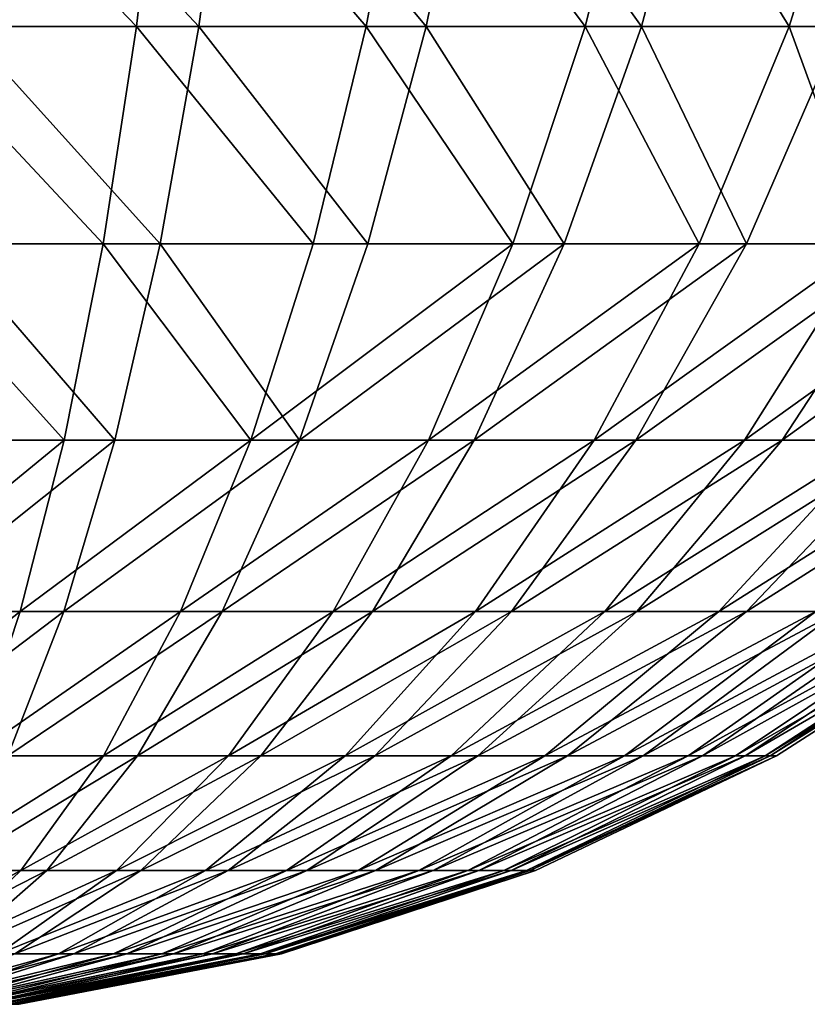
# Model space of a CAD drawing. Header units: millimetres. Extents: x -45 to 45, y -155 to 0.
# Tile 249 of 256: x 25.55 to 27.04, y -42.97 to -41.1. Entities that reach past the tile are written whole.
import ezdxf

# ---------------------------------------------------------------- set-up
doc = ezdxf.new("R2010")
doc.units = ezdxf.units.MM
doc.header["$LTSCALE"] = 25.4
doc.layers.get('0').update_dxf_attribs({"true_color": 0xff5454})

# ---------------------------------------------------------------- blocks, each defined once
blk = doc.blocks.new('MEKONG-4418.STL#1')
at = {"color": 250, "true_color": 0x262626}
mesh = blk.add_polyface(dxfattribs=at)
corners = [(25.7683, -41.1177, 3.3138), (25.3398, -40.6723, 3.6205), (25.3201, -41.1177, 3.3812), (25.8197, -40.6723, 3.5483)]
mesh.append_faces([[corners[k] for k in face] for face in [(0, 1, 2), (1, 0, 3)]], dxfattribs={"vtx0": -1, "color": 250})
mesh = blk.add_polyface(dxfattribs=at)
corners = [(25.4693, -40.6723, -3.6074), (25.8865, -41.1177, -3.2856), (25.441, -41.1177, -3.369), (25.9463, -40.6723, -3.5182)]
mesh.append_faces([[corners[k] for k in face] for face in [(0, 1, 2), (1, 0, 3)]], dxfattribs={"vtx0": -1, "color": 250})
mesh = blk.add_polyface(dxfattribs=at)
corners = [(26.2035, -41.1177, 3.1873), (25.8197, -40.6723, 3.5483), (25.7683, -41.1177, 3.3138), (26.2857, -40.6723, 3.4129)]
mesh.append_faces([[corners[k] for k in face] for face in [(0, 1, 2), (1, 0, 3)]], dxfattribs={"vtx0": -1, "color": 250})
mesh = blk.add_polyface(dxfattribs=at)
corners = [(25.9463, -40.6723, -3.5182), (26.3169, -41.1177, -3.1436), (25.8865, -41.1177, -3.2856), (26.4072, -40.6723, -3.3661)]
mesh.append_faces([[corners[k] for k in face] for face in [(0, 1, 2), (1, 0, 3)]], dxfattribs={"vtx0": -1, "color": 250})
mesh = blk.add_polyface(dxfattribs=at)
corners = [(26.6179, -41.1177, 3.0039), (26.2857, -40.6723, 3.4129), (26.2035, -41.1177, 3.1873), (26.7295, -40.6723, 3.2165)]
mesh.append_faces([[corners[k] for k in face] for face in [(0, 1, 2), (1, 0, 3)]], dxfattribs={"vtx0": -1, "color": 250})
mesh = blk.add_polyface(dxfattribs=at)
corners = [(26.4072, -40.6723, -3.3661), (26.7245, -41.1177, -2.9455), (26.3169, -41.1177, -3.1436), (26.8436, -40.6723, -3.154)]
mesh.append_faces([[corners[k] for k in face] for face in [(0, 1, 2), (1, 0, 3)]], dxfattribs={"vtx0": -1, "color": 250})
mesh = blk.add_polyface(dxfattribs=at)
corners = [(27.0042, -41.1177, 2.7669), (26.7295, -40.6723, 3.2165), (26.6179, -41.1177, 3.0039), (27.1432, -40.6723, 2.9628)]
mesh.append_faces([[corners[k] for k in face] for face in [(0, 1, 2), (1, 0, 3)]], dxfattribs={"vtx0": -1, "color": 250})
mesh = blk.add_polyface(dxfattribs=at)
corners = [(26.8436, -40.6723, -3.154), (27.1021, -41.1177, -2.6949), (26.7245, -41.1177, -2.9455), (27.2479, -40.6723, -2.8856)]
mesh.append_faces([[corners[k] for k in face] for face in [(0, 1, 2), (1, 0, 3)]], dxfattribs={"vtx0": -1, "color": 250})
mesh = blk.add_polyface(dxfattribs=at)
corners = [(27.3555, -41.1177, 2.4806), (27.1432, -40.6723, 2.9628), (27.0042, -41.1177, 2.7669), (27.5193, -40.6723, 2.6561)]
mesh.append_faces([[corners[k] for k in face] for face in [(0, 1, 2), (1, 0, 3)]], dxfattribs={"vtx0": -1, "color": 250})
mesh = blk.add_polyface(dxfattribs=at)
corners = [(25.7052, -41.5292, 3.0262), (25.3201, -41.1177, 3.3812), (25.2959, -41.5292, 3.0877), (25.7683, -41.1177, 3.3138)]
mesh.append_faces([[corners[k] for k in face] for face in [(0, 1, 2), (1, 0, 3)]], dxfattribs={"vtx0": -1, "color": 250})
mesh = blk.add_polyface(dxfattribs=at)
corners = [(25.441, -41.1177, -3.369), (25.8131, -41.5292, -3.0005), (25.4063, -41.5292, -3.0766), (25.8865, -41.1177, -3.2856)]
mesh.append_faces([[corners[k] for k in face] for face in [(0, 1, 2), (1, 0, 3)]], dxfattribs={"vtx0": -1, "color": 250})
mesh = blk.add_polyface(dxfattribs=at)
corners = [(26.1026, -41.5292, 2.9107), (25.7683, -41.1177, 3.3138), (25.7052, -41.5292, 3.0262), (26.2035, -41.1177, 3.1873)]
mesh.append_faces([[corners[k] for k in face] for face in [(0, 1, 2), (1, 0, 3)]], dxfattribs={"vtx0": -1, "color": 250})
mesh = blk.add_polyface(dxfattribs=at)
corners = [(25.8865, -41.1177, -3.2856), (26.2061, -41.5292, -2.8708), (25.8131, -41.5292, -3.0005), (26.3169, -41.1177, -3.1436)]
mesh.append_faces([[corners[k] for k in face] for face in [(0, 1, 2), (1, 0, 3)]], dxfattribs={"vtx0": -1, "color": 250})
mesh = blk.add_polyface(dxfattribs=at)
corners = [(26.4811, -41.5292, 2.7432), (26.2035, -41.1177, 3.1873), (26.1026, -41.5292, 2.9107), (26.6179, -41.1177, 3.0039)]
mesh.append_faces([[corners[k] for k in face] for face in [(0, 1, 2), (1, 0, 3)]], dxfattribs={"vtx0": -1, "color": 250})
mesh = blk.add_polyface(dxfattribs=at)
corners = [(26.3169, -41.1177, -3.1436), (26.5784, -41.5292, -2.6899), (26.2061, -41.5292, -2.8708), (26.7245, -41.1177, -2.9455)]
mesh.append_faces([[corners[k] for k in face] for face in [(0, 1, 2), (1, 0, 3)]], dxfattribs={"vtx0": -1, "color": 250})
mesh = blk.add_polyface(dxfattribs=at)
corners = [(26.8338, -41.5292, 2.5268), (26.6179, -41.1177, 3.0039), (26.4811, -41.5292, 2.7432), (27.0042, -41.1177, 2.7669)]
mesh.append_faces([[corners[k] for k in face] for face in [(0, 1, 2), (1, 0, 3)]], dxfattribs={"vtx0": -1, "color": 250})
mesh = blk.add_polyface(dxfattribs=at)
corners = [(26.7245, -41.1177, -2.9455), (26.9232, -41.5292, -2.461), (26.5784, -41.5292, -2.6899), (27.1021, -41.1177, -2.6949)]
mesh.append_faces([[corners[k] for k in face] for face in [(0, 1, 2), (1, 0, 3)]], dxfattribs={"vtx0": -1, "color": 250})
mesh = blk.add_polyface(dxfattribs=at)
corners = [(27.1546, -41.5292, 2.2653), (27.0042, -41.1177, 2.7669), (26.8338, -41.5292, 2.5268), (27.3555, -41.1177, 2.4806)]
mesh.append_faces([[corners[k] for k in face] for face in [(0, 1, 2), (1, 0, 3)]], dxfattribs={"vtx0": -1, "color": 250})
mesh = blk.add_polyface(dxfattribs=at)
corners = [(27.1021, -41.1177, -2.6949), (27.2344, -41.5292, -2.1881), (26.9232, -41.5292, -2.461), (27.4429, -41.1177, -2.3961)]
mesh.append_faces([[corners[k] for k in face] for face in [(0, 1, 2), (1, 0, 3)]], dxfattribs={"vtx0": -1, "color": 250})
mesh = blk.add_polyface(dxfattribs=at)
corners = [(25.6314, -41.9003, 2.6901), (25.2959, -41.5292, 3.0877), (25.2676, -41.9003, 2.7448), (25.7052, -41.5292, 3.0262)]
mesh.append_faces([[corners[k] for k in face] for face in [(0, 1, 2), (1, 0, 3)]], dxfattribs={"vtx0": -1, "color": 250})
mesh = blk.add_polyface(dxfattribs=at)
corners = [(25.4063, -41.5292, -3.0766), (25.7274, -41.9003, -2.6673), (25.3657, -41.9003, -2.735), (25.8131, -41.5292, -3.0005)]
mesh.append_faces([[corners[k] for k in face] for face in [(0, 1, 2), (1, 0, 3)]], dxfattribs={"vtx0": -1, "color": 250})
mesh = blk.add_polyface(dxfattribs=at)
corners = [(25.9847, -41.9003, 2.5874), (25.7052, -41.5292, 3.0262), (25.6314, -41.9003, 2.6901), (26.1026, -41.5292, 2.9107)]
mesh.append_faces([[corners[k] for k in face] for face in [(0, 1, 2), (1, 0, 3)]], dxfattribs={"vtx0": -1, "color": 250})
mesh = blk.add_polyface(dxfattribs=at)
corners = [(25.8131, -41.5292, -3.0005), (26.0767, -41.9003, -2.552), (25.7274, -41.9003, -2.6673), (26.2061, -41.5292, -2.8708)]
mesh.append_faces([[corners[k] for k in face] for face in [(0, 1, 2), (1, 0, 3)]], dxfattribs={"vtx0": -1, "color": 250})
mesh = blk.add_polyface(dxfattribs=at)
corners = [(26.4811, -41.5292, 2.7432), (25.9847, -41.9003, 2.5874), (26.3211, -41.9003, 2.4386), (26.1026, -41.5292, 2.9107)]
mesh.append_faces([[corners[k] for k in face] for face in [(0, 1, 2), (1, 0, 3)]], dxfattribs={"vtx0": -1, "color": 250})
mesh = blk.add_polyface(dxfattribs=at)
corners = [(26.5784, -41.5292, -2.6899), (26.0767, -41.9003, -2.552), (26.2061, -41.5292, -2.8708), (26.4076, -41.9003, -2.3912)]
mesh.append_faces([[corners[k] for k in face] for face in [(0, 1, 2), (1, 0, 3)]], dxfattribs={"vtx0": -1, "color": 250})
mesh = blk.add_polyface(dxfattribs=at)
corners = [(26.8338, -41.5292, 2.5268), (26.3211, -41.9003, 2.4386), (26.6348, -41.9003, 2.2462), (26.4811, -41.5292, 2.7432)]
mesh.append_faces([[corners[k] for k in face] for face in [(0, 1, 2), (1, 0, 3)]], dxfattribs={"vtx0": -1, "color": 250})
mesh = blk.add_polyface(dxfattribs=at)
corners = [(26.9232, -41.5292, -2.461), (26.4076, -41.9003, -2.3912), (26.5784, -41.5292, -2.6899), (26.7142, -41.9003, -2.1877)]
mesh.append_faces([[corners[k] for k in face] for face in [(0, 1, 2), (1, 0, 3)]], dxfattribs={"vtx0": -1, "color": 250})
mesh = blk.add_polyface(dxfattribs=at)
corners = [(27.1546, -41.5292, 2.2653), (26.6348, -41.9003, 2.2462), (26.9199, -41.9003, 2.0137), (26.8338, -41.5292, 2.5268)]
mesh.append_faces([[corners[k] for k in face] for face in [(0, 1, 2), (1, 0, 3)]], dxfattribs={"vtx0": -1, "color": 250})
mesh = blk.add_polyface(dxfattribs=at)
corners = [(27.2344, -41.5292, -2.1881), (26.7142, -41.9003, -2.1877), (26.9232, -41.5292, -2.461), (26.9908, -41.9003, -1.9452)]
mesh.append_faces([[corners[k] for k in face] for face in [(0, 1, 2), (1, 0, 3)]], dxfattribs={"vtx0": -1, "color": 250})
mesh = blk.add_polyface(dxfattribs=at)
corners = [(27.4377, -41.5292, 1.9634), (26.9199, -41.9003, 2.0137), (27.1716, -41.9003, 1.7453), (27.1546, -41.5292, 2.2653)]
mesh.append_faces([[corners[k] for k in face] for face in [(0, 1, 2), (1, 0, 3)]], dxfattribs={"vtx0": -1, "color": 250})
mesh = blk.add_polyface(dxfattribs=at)
corners = [(27.5065, -41.5292, -1.8763), (26.9908, -41.9003, -1.9452), (27.2344, -41.5292, -2.1881), (27.2327, -41.9003, -1.6679)]
mesh.append_faces([[corners[k] for k in face] for face in [(0, 1, 2), (1, 0, 3)]], dxfattribs={"vtx0": -1, "color": 250})
mesh = blk.add_polyface(dxfattribs=at)
corners = [(25.6314, -41.9003, 2.6901), (25.2356, -42.2249, 2.358), (25.5482, -42.2249, 2.311), (25.2676, -41.9003, 2.7448)]
mesh.append_faces([[corners[k] for k in face] for face in [(0, 1, 2), (1, 0, 3)]], dxfattribs={"vtx0": -1, "color": 250})
mesh = blk.add_polyface(dxfattribs=at)
corners = [(25.7274, -41.9003, -2.6673), (25.32, -42.2249, -2.3495), (25.3657, -41.9003, -2.735), (25.6306, -42.2249, -2.2913)]
mesh.append_faces([[corners[k] for k in face] for face in [(0, 1, 2), (1, 0, 3)]], dxfattribs={"vtx0": -1, "color": 250})
mesh = blk.add_polyface(dxfattribs=at)
corners = [(25.9847, -41.9003, 2.5874), (25.5482, -42.2249, 2.311), (25.8517, -42.2249, 2.2228), (25.6314, -41.9003, 2.6901)]
mesh.append_faces([[corners[k] for k in face] for face in [(0, 1, 2), (1, 0, 3)]], dxfattribs={"vtx0": -1, "color": 250})
mesh = blk.add_polyface(dxfattribs=at)
corners = [(26.0767, -41.9003, -2.552), (25.6306, -42.2249, -2.2913), (25.7274, -41.9003, -2.6673), (25.9308, -42.2249, -2.1923)]
mesh.append_faces([[corners[k] for k in face] for face in [(0, 1, 2), (1, 0, 3)]], dxfattribs={"vtx0": -1, "color": 250})
mesh = blk.add_polyface(dxfattribs=at)
corners = [(26.3211, -41.9003, 2.4386), (25.8517, -42.2249, 2.2228), (26.1407, -42.2249, 2.0949), (25.9847, -41.9003, 2.5874)]
mesh.append_faces([[corners[k] for k in face] for face in [(0, 1, 2), (1, 0, 3)]], dxfattribs={"vtx0": -1, "color": 250})
mesh = blk.add_polyface(dxfattribs=at)
corners = [(26.4076, -41.9003, -2.3912), (25.9308, -42.2249, -2.1923), (26.0767, -41.9003, -2.552), (26.215, -42.2249, -2.0542)]
mesh.append_faces([[corners[k] for k in face] for face in [(0, 1, 2), (1, 0, 3)]], dxfattribs={"vtx0": -1, "color": 250})
mesh = blk.add_polyface(dxfattribs=at)
corners = [(26.6348, -41.9003, 2.2462), (26.1407, -42.2249, 2.0949), (26.4101, -42.2249, 1.9296), (26.3211, -41.9003, 2.4386)]
mesh.append_faces([[corners[k] for k in face] for face in [(0, 1, 2), (1, 0, 3)]], dxfattribs={"vtx0": -1, "color": 250})
mesh = blk.add_polyface(dxfattribs=at)
corners = [(26.7142, -41.9003, -2.1877), (26.215, -42.2249, -2.0542), (26.4076, -41.9003, -2.3912), (26.4784, -42.2249, -1.8793)]
mesh.append_faces([[corners[k] for k in face] for face in [(0, 1, 2), (1, 0, 3)]], dxfattribs={"vtx0": -1, "color": 250})
mesh = blk.add_polyface(dxfattribs=at)
corners = [(26.9199, -41.9003, 2.0137), (26.4101, -42.2249, 1.9296), (26.6551, -42.2249, 1.7299), (26.6348, -41.9003, 2.2462)]
mesh.append_faces([[corners[k] for k in face] for face in [(0, 1, 2), (1, 0, 3)]], dxfattribs={"vtx0": -1, "color": 250})
mesh = blk.add_polyface(dxfattribs=at)
corners = [(26.9908, -41.9003, -1.9452), (26.4784, -42.2249, -1.8793), (26.7142, -41.9003, -2.1877), (26.716, -42.2249, -1.671)]
mesh.append_faces([[corners[k] for k in face] for face in [(0, 1, 2), (1, 0, 3)]], dxfattribs={"vtx0": -1, "color": 250})
mesh = blk.add_polyface(dxfattribs=at)
corners = [(27.1716, -41.9003, 1.7453), (26.6551, -42.2249, 1.7299), (26.8713, -42.2249, 1.4993), (26.9199, -41.9003, 2.0137)]
mesh.append_faces([[corners[k] for k in face] for face in [(0, 1, 2), (1, 0, 3)]], dxfattribs={"vtx0": -1, "color": 250})
mesh = blk.add_polyface(dxfattribs=at)
corners = [(27.2327, -41.9003, -1.6679), (26.716, -42.2249, -1.671), (26.9908, -41.9003, -1.9452), (26.9238, -42.2249, -1.4328)]
mesh.append_faces([[corners[k] for k in face] for face in [(0, 1, 2), (1, 0, 3)]], dxfattribs={"vtx0": -1, "color": 250})
mesh = blk.add_polyface(dxfattribs=at)
corners = [(27.3852, -41.9003, 1.4458), (26.8713, -42.2249, 1.4993), (27.0548, -42.2249, 1.242), (27.1716, -41.9003, 1.7453)]
mesh.append_faces([[corners[k] for k in face] for face in [(0, 1, 2), (1, 0, 3)]], dxfattribs={"vtx0": -1, "color": 250})
mesh = blk.add_polyface(dxfattribs=at)
corners = [(27.4354, -41.9003, -1.3609), (26.9238, -42.2249, -1.4328), (27.2327, -41.9003, -1.6679), (27.098, -42.2249, -1.1691)]
mesh.append_faces([[corners[k] for k in face] for face in [(0, 1, 2), (1, 0, 3)]], dxfattribs={"vtx0": -1, "color": 250})
mesh = blk.add_polyface(dxfattribs=at)
corners = [(25.5482, -42.2249, 2.311), (25.2006, -42.4979, 1.9334), (25.4569, -42.4979, 1.8948), (25.2356, -42.2249, 2.358)]
mesh.append_faces([[corners[k] for k in face] for face in [(0, 1, 2), (1, 0, 3)]], dxfattribs={"vtx0": -1, "color": 250})
mesh = blk.add_polyface(dxfattribs=at)
corners = [(25.6306, -42.2249, -2.2913), (25.2697, -42.4979, -1.9264), (25.32, -42.2249, -2.3495), (25.5244, -42.4979, -1.8787)]
mesh.append_faces([[corners[k] for k in face] for face in [(0, 1, 2), (1, 0, 3)]], dxfattribs={"vtx0": -1, "color": 250})
mesh = blk.add_polyface(dxfattribs=at)
corners = [(25.8517, -42.2249, 2.2228), (25.4569, -42.4979, 1.8948), (25.7057, -42.4979, 1.8225), (25.5482, -42.2249, 2.311)]
mesh.append_faces([[corners[k] for k in face] for face in [(0, 1, 2), (1, 0, 3)]], dxfattribs={"vtx0": -1, "color": 250})
mesh = blk.add_polyface(dxfattribs=at)
corners = [(25.9308, -42.2249, -2.1923), (25.5244, -42.4979, -1.8787), (25.6306, -42.2249, -2.2913), (25.7705, -42.4979, -1.7975)]
mesh.append_faces([[corners[k] for k in face] for face in [(0, 1, 2), (1, 0, 3)]], dxfattribs={"vtx0": -1, "color": 250})
mesh = blk.add_polyface(dxfattribs=at)
corners = [(26.1407, -42.2249, 2.0949), (25.7057, -42.4979, 1.8225), (25.9427, -42.4979, 1.7176), (25.8517, -42.2249, 2.2228)]
mesh.append_faces([[corners[k] for k in face] for face in [(0, 1, 2), (1, 0, 3)]], dxfattribs={"vtx0": -1, "color": 250})
mesh = blk.add_polyface(dxfattribs=at)
corners = [(26.215, -42.2249, -2.0542), (25.7705, -42.4979, -1.7975), (25.9308, -42.2249, -2.1923), (26.0036, -42.4979, -1.6843)]
mesh.append_faces([[corners[k] for k in face] for face in [(0, 1, 2), (1, 0, 3)]], dxfattribs={"vtx0": -1, "color": 250})
mesh = blk.add_polyface(dxfattribs=at)
corners = [(26.4101, -42.2249, 1.9296), (25.9427, -42.4979, 1.7176), (26.1636, -42.4979, 1.5821), (26.1407, -42.2249, 2.0949)]
mesh.append_faces([[corners[k] for k in face] for face in [(0, 1, 2), (1, 0, 3)]], dxfattribs={"vtx0": -1, "color": 250})
mesh = blk.add_polyface(dxfattribs=at)
corners = [(26.4784, -42.2249, -1.8793), (26.0036, -42.4979, -1.6843), (26.215, -42.2249, -2.0542), (26.2195, -42.4979, -1.5409)]
mesh.append_faces([[corners[k] for k in face] for face in [(0, 1, 2), (1, 0, 3)]], dxfattribs={"vtx0": -1, "color": 250})
mesh = blk.add_polyface(dxfattribs=at)
corners = [(26.6551, -42.2249, 1.7299), (26.1636, -42.4979, 1.5821), (26.3644, -42.4979, 1.4184), (26.4101, -42.2249, 1.9296)]
mesh.append_faces([[corners[k] for k in face] for face in [(0, 1, 2), (1, 0, 3)]], dxfattribs={"vtx0": -1, "color": 250})
mesh = blk.add_polyface(dxfattribs=at)
corners = [(26.716, -42.2249, -1.671), (26.2195, -42.4979, -1.5409), (26.4784, -42.2249, -1.8793), (26.4144, -42.4979, -1.3701)]
mesh.append_faces([[corners[k] for k in face] for face in [(0, 1, 2), (1, 0, 3)]], dxfattribs={"vtx0": -1, "color": 250})
mesh = blk.add_polyface(dxfattribs=at)
corners = [(26.8713, -42.2249, 1.4993), (26.3644, -42.4979, 1.4184), (26.5417, -42.4979, 1.2293), (26.6551, -42.2249, 1.7299)]
mesh.append_faces([[corners[k] for k in face] for face in [(0, 1, 2), (1, 0, 3)]], dxfattribs={"vtx0": -1, "color": 250})
mesh = blk.add_polyface(dxfattribs=at)
corners = [(26.9238, -42.2249, -1.4328), (26.4144, -42.4979, -1.3701), (26.716, -42.2249, -1.671), (26.5847, -42.4979, -1.1748)]
mesh.append_faces([[corners[k] for k in face] for face in [(0, 1, 2), (1, 0, 3)]], dxfattribs={"vtx0": -1, "color": 250})
mesh = blk.add_polyface(dxfattribs=at)
corners = [(27.0548, -42.2249, 1.242), (26.5417, -42.4979, 1.2293), (26.6922, -42.4979, 1.0184), (26.8713, -42.2249, 1.4993)]
mesh.append_faces([[corners[k] for k in face] for face in [(0, 1, 2), (1, 0, 3)]], dxfattribs={"vtx0": -1, "color": 250})
mesh = blk.add_polyface(dxfattribs=at)
corners = [(27.098, -42.2249, -1.1691), (26.5847, -42.4979, -1.1748), (26.9238, -42.2249, -1.4328), (26.7276, -42.4979, -0.9586)]
mesh.append_faces([[corners[k] for k in face] for face in [(0, 1, 2), (1, 0, 3)]], dxfattribs={"vtx0": -1, "color": 250})
mesh = blk.add_polyface(dxfattribs=at)
corners = [(27.2024, -42.2249, 0.9625), (26.6922, -42.4979, 1.0184), (26.8132, -42.4979, 0.7892), (27.0548, -42.2249, 1.242)]
mesh.append_faces([[corners[k] for k in face] for face in [(0, 1, 2), (1, 0, 3)]], dxfattribs={"vtx0": -1, "color": 250})
mesh = blk.add_polyface(dxfattribs=at)
corners = [(27.2354, -42.2249, -0.8845), (26.7276, -42.4979, -0.9586), (27.098, -42.2249, -1.1691), (26.8403, -42.4979, -0.7252)]
mesh.append_faces([[corners[k] for k in face] for face in [(0, 1, 2), (1, 0, 3)]], dxfattribs={"vtx0": -1, "color": 250})
mesh = blk.add_polyface(dxfattribs=at)
corners = [(27.3114, -42.2249, 0.6658), (26.8132, -42.4979, 0.7892), (26.9025, -42.4979, 0.5459), (27.2024, -42.2249, 0.9625)]
mesh.append_faces([[corners[k] for k in face] for face in [(0, 1, 2), (1, 0, 3)]], dxfattribs={"vtx0": -1, "color": 250})
mesh = blk.add_polyface(dxfattribs=at)
corners = [(27.3338, -42.2249, -0.5841), (26.8403, -42.4979, -0.7252), (27.2354, -42.2249, -0.8845), (26.9209, -42.4979, -0.4789)]
mesh.append_faces([[corners[k] for k in face] for face in [(0, 1, 2), (1, 0, 3)]], dxfattribs={"vtx0": -1, "color": 250})
mesh = blk.add_polyface(dxfattribs=at)
corners = [(27.3799, -42.2249, 0.3573), (26.9025, -42.4979, 0.5459), (26.9587, -42.4979, 0.293), (27.3114, -42.2249, 0.6658)]
mesh.append_faces([[corners[k] for k in face] for face in [(0, 1, 2), (1, 0, 3)]], dxfattribs={"vtx0": -1, "color": 250})
mesh = blk.add_polyface(dxfattribs=at)
corners = [(27.3912, -42.2249, -0.2733), (26.9209, -42.4979, -0.4789), (27.3338, -42.2249, -0.5841), (26.968, -42.4979, -0.2241)]
mesh.append_faces([[corners[k] for k in face] for face in [(0, 1, 2), (1, 0, 3)]], dxfattribs={"vtx0": -1, "color": 250})
mesh = blk.add_polyface(dxfattribs=at)
corners = [(27.4066, -42.2249, 0.0424), (26.9587, -42.4979, 0.293), (26.9806, -42.4979, 0.0347), (27.3799, -42.2249, 0.3573)]
mesh.append_faces([[corners[k] for k in face] for face in [(0, 1, 2), (1, 0, 3)]], dxfattribs={"vtx0": -1, "color": 250})
mesh = blk.add_polyface(dxfattribs=at)
corners = [(27.4066, -42.2249, 0.0424), (26.968, -42.4979, -0.2241), (27.3912, -42.2249, -0.2733), (26.9806, -42.4979, 0.0347)]
mesh.append_faces([[corners[k] for k in face] for face in [(0, 1, 2), (1, 0, 3)]], dxfattribs={"vtx0": -1, "color": 250})
mesh = blk.add_polyface(dxfattribs=at)
corners = [(25.7057, -42.4979, 1.8225), (25.3589, -42.7149, 1.4483), (25.5491, -42.7149, 1.393), (25.4569, -42.4979, 1.8948)]
mesh.append_faces([[corners[k] for k in face] for face in [(0, 1, 2), (1, 0, 3)]], dxfattribs={"vtx0": -1, "color": 250})
mesh = blk.add_polyface(dxfattribs=at)
corners = [(25.7705, -42.4979, -1.7975), (25.4105, -42.7149, -1.436), (25.5244, -42.4979, -1.8787), (25.5986, -42.7149, -1.374)]
mesh.append_faces([[corners[k] for k in face] for face in [(0, 1, 2), (1, 0, 3)]], dxfattribs={"vtx0": -1, "color": 250})
mesh = blk.add_polyface(dxfattribs=at)
corners = [(25.9427, -42.4979, 1.7176), (25.5491, -42.7149, 1.393), (25.7302, -42.7149, 1.3129), (25.7057, -42.4979, 1.8225)]
mesh.append_faces([[corners[k] for k in face] for face in [(0, 1, 2), (1, 0, 3)]], dxfattribs={"vtx0": -1, "color": 250})
mesh = blk.add_polyface(dxfattribs=at)
corners = [(26.0036, -42.4979, -1.6843), (25.5986, -42.7149, -1.374), (25.7705, -42.4979, -1.7975), (25.7768, -42.7149, -1.2874)]
mesh.append_faces([[corners[k] for k in face] for face in [(0, 1, 2), (1, 0, 3)]], dxfattribs={"vtx0": -1, "color": 250})
mesh = blk.add_polyface(dxfattribs=at)
corners = [(26.1636, -42.4979, 1.5821), (25.7302, -42.7149, 1.3129), (25.8991, -42.7149, 1.2093), (25.9427, -42.4979, 1.7176)]
mesh.append_faces([[corners[k] for k in face] for face in [(0, 1, 2), (1, 0, 3)]], dxfattribs={"vtx0": -1, "color": 250})
mesh = blk.add_polyface(dxfattribs=at)
corners = [(26.2195, -42.4979, -1.5409), (25.7768, -42.7149, -1.2874), (26.0036, -42.4979, -1.6843), (25.9418, -42.7149, -1.1778)]
mesh.append_faces([[corners[k] for k in face] for face in [(0, 1, 2), (1, 0, 3)]], dxfattribs={"vtx0": -1, "color": 250})
mesh = blk.add_polyface(dxfattribs=at)
corners = [(26.3644, -42.4979, 1.4184), (25.8991, -42.7149, 1.2093), (26.0526, -42.7149, 1.0842), (26.1636, -42.4979, 1.5821)]
mesh.append_faces([[corners[k] for k in face] for face in [(0, 1, 2), (1, 0, 3)]], dxfattribs={"vtx0": -1, "color": 250})
mesh = blk.add_polyface(dxfattribs=at)
corners = [(26.4144, -42.4979, -1.3701), (25.9418, -42.7149, -1.1778), (26.2195, -42.4979, -1.5409), (26.0908, -42.7149, -1.0472)]
mesh.append_faces([[corners[k] for k in face] for face in [(0, 1, 2), (1, 0, 3)]], dxfattribs={"vtx0": -1, "color": 250})
mesh = blk.add_polyface(dxfattribs=at)
corners = [(26.5417, -42.4979, 1.2293), (26.0526, -42.7149, 1.0842), (26.1881, -42.7149, 0.9397), (26.3644, -42.4979, 1.4184)]
mesh.append_faces([[corners[k] for k in face] for face in [(0, 1, 2), (1, 0, 3)]], dxfattribs={"vtx0": -1, "color": 250})
mesh = blk.add_polyface(dxfattribs=at)
corners = [(26.5847, -42.4979, -1.1748), (26.0908, -42.7149, -1.0472), (26.4144, -42.4979, -1.3701), (26.221, -42.7149, -0.898)]
mesh.append_faces([[corners[k] for k in face] for face in [(0, 1, 2), (1, 0, 3)]], dxfattribs={"vtx0": -1, "color": 250})
mesh = blk.add_polyface(dxfattribs=at)
corners = [(26.6922, -42.4979, 1.0184), (26.1881, -42.7149, 0.9397), (26.3031, -42.7149, 0.7784), (26.5417, -42.4979, 1.2293)]
mesh.append_faces([[corners[k] for k in face] for face in [(0, 1, 2), (1, 0, 3)]], dxfattribs={"vtx0": -1, "color": 250})
mesh = blk.add_polyface(dxfattribs=at)
corners = [(26.7276, -42.4979, -0.9586), (26.221, -42.7149, -0.898), (26.5847, -42.4979, -1.1748), (26.3301, -42.7149, -0.7327)]
mesh.append_faces([[corners[k] for k in face] for face in [(0, 1, 2), (1, 0, 3)]], dxfattribs={"vtx0": -1, "color": 250})
mesh = blk.add_polyface(dxfattribs=at)
corners = [(26.8132, -42.4979, 0.7892), (26.3031, -42.7149, 0.7784), (26.3956, -42.7149, 0.6032), (26.6922, -42.4979, 1.0184)]
mesh.append_faces([[corners[k] for k in face] for face in [(0, 1, 2), (1, 0, 3)]], dxfattribs={"vtx0": -1, "color": 250})
mesh = blk.add_polyface(dxfattribs=at)
corners = [(26.8403, -42.4979, -0.7252), (26.3301, -42.7149, -0.7327), (26.7276, -42.4979, -0.9586), (26.4163, -42.7149, -0.5543)]
mesh.append_faces([[corners[k] for k in face] for face in [(0, 1, 2), (1, 0, 3)]], dxfattribs={"vtx0": -1, "color": 250})
mesh = blk.add_polyface(dxfattribs=at)
corners = [(26.9025, -42.4979, 0.5459), (26.3956, -42.7149, 0.6032), (26.4639, -42.7149, 0.4173), (26.8132, -42.4979, 0.7892)]
mesh.append_faces([[corners[k] for k in face] for face in [(0, 1, 2), (1, 0, 3)]], dxfattribs={"vtx0": -1, "color": 250})
mesh = blk.add_polyface(dxfattribs=at)
corners = [(26.9209, -42.4979, -0.4789), (26.4163, -42.7149, -0.5543), (26.8403, -42.4979, -0.7252), (26.4779, -42.7149, -0.3661)]
mesh.append_faces([[corners[k] for k in face] for face in [(0, 1, 2), (1, 0, 3)]], dxfattribs={"vtx0": -1, "color": 250})
mesh = blk.add_polyface(dxfattribs=at)
corners = [(26.9587, -42.4979, 0.293), (26.4639, -42.7149, 0.4173), (26.5068, -42.7149, 0.2239), (26.9025, -42.4979, 0.5459)]
mesh.append_faces([[corners[k] for k in face] for face in [(0, 1, 2), (1, 0, 3)]], dxfattribs={"vtx0": -1, "color": 250})
mesh = blk.add_polyface(dxfattribs=at)
corners = [(26.968, -42.4979, -0.2241), (26.4779, -42.7149, -0.3661), (26.9209, -42.4979, -0.4789), (26.5139, -42.7149, -0.1713)]
mesh.append_faces([[corners[k] for k in face] for face in [(0, 1, 2), (1, 0, 3)]], dxfattribs={"vtx0": -1, "color": 250})
mesh = blk.add_polyface(dxfattribs=at)
corners = [(26.9806, -42.4979, 0.0347), (26.5068, -42.7149, 0.2239), (26.5236, -42.7149, 0.0266), (26.9587, -42.4979, 0.293)]
mesh.append_faces([[corners[k] for k in face] for face in [(0, 1, 2), (1, 0, 3)]], dxfattribs={"vtx0": -1, "color": 250})
mesh = blk.add_polyface(dxfattribs=at)
corners = [(26.9806, -42.4979, 0.0347), (26.5139, -42.7149, -0.1713), (26.968, -42.4979, -0.2241), (26.5236, -42.7149, 0.0266)]
mesh.append_faces([[corners[k] for k in face] for face in [(0, 1, 2), (1, 0, 3)]], dxfattribs={"vtx0": -1, "color": 250})
mesh = blk.add_polyface(dxfattribs=at)
corners = [(25.5491, -42.7149, 1.393), (25.2558, -42.8724, 0.9786), (25.3843, -42.8724, 0.9413), (25.3589, -42.7149, 1.4483)]
mesh.append_faces([[corners[k] for k in face] for face in [(0, 1, 2), (1, 0, 3)]], dxfattribs={"vtx0": -1, "color": 250})
mesh = blk.add_polyface(dxfattribs=at)
corners = [(25.5986, -42.7149, -1.374), (25.2907, -42.8724, -0.9703), (25.4105, -42.7149, -1.436), (25.4178, -42.8724, -0.9284)]
mesh.append_faces([[corners[k] for k in face] for face in [(0, 1, 2), (1, 0, 3)]], dxfattribs={"vtx0": -1, "color": 250})
mesh = blk.add_polyface(dxfattribs=at)
corners = [(25.7302, -42.7149, 1.3129), (25.3843, -42.8724, 0.9413), (25.5067, -42.8724, 0.8871), (25.5491, -42.7149, 1.393)]
mesh.append_faces([[corners[k] for k in face] for face in [(0, 1, 2), (1, 0, 3)]], dxfattribs={"vtx0": -1, "color": 250})
mesh = blk.add_polyface(dxfattribs=at)
corners = [(25.7768, -42.7149, -1.2874), (25.4178, -42.8724, -0.9284), (25.5986, -42.7149, -1.374), (25.5382, -42.8724, -0.8699)]
mesh.append_faces([[corners[k] for k in face] for face in [(0, 1, 2), (1, 0, 3)]], dxfattribs={"vtx0": -1, "color": 250})
mesh = blk.add_polyface(dxfattribs=at)
corners = [(25.8991, -42.7149, 1.2093), (25.5067, -42.8724, 0.8871), (25.6208, -42.8724, 0.8171), (25.7302, -42.7149, 1.3129)]
mesh.append_faces([[corners[k] for k in face] for face in [(0, 1, 2), (1, 0, 3)]], dxfattribs={"vtx0": -1, "color": 250})
mesh = blk.add_polyface(dxfattribs=at)
corners = [(25.9418, -42.7149, -1.1778), (25.5382, -42.8724, -0.8699), (25.7768, -42.7149, -1.2874), (25.6497, -42.8724, -0.7958)]
mesh.append_faces([[corners[k] for k in face] for face in [(0, 1, 2), (1, 0, 3)]], dxfattribs={"vtx0": -1, "color": 250})
mesh = blk.add_polyface(dxfattribs=at)
corners = [(26.0526, -42.7149, 1.0842), (25.6208, -42.8724, 0.8171), (25.7245, -42.8724, 0.7326), (25.8991, -42.7149, 1.2093)]
mesh.append_faces([[corners[k] for k in face] for face in [(0, 1, 2), (1, 0, 3)]], dxfattribs={"vtx0": -1, "color": 250})
mesh = blk.add_polyface(dxfattribs=at)
corners = [(26.0908, -42.7149, -1.0472), (25.6497, -42.8724, -0.7958), (25.9418, -42.7149, -1.1778), (25.7503, -42.8724, -0.7076)]
mesh.append_faces([[corners[k] for k in face] for face in [(0, 1, 2), (1, 0, 3)]], dxfattribs={"vtx0": -1, "color": 250})
mesh = blk.add_polyface(dxfattribs=at)
corners = [(26.1881, -42.7149, 0.9397), (25.7245, -42.8724, 0.7326), (25.8161, -42.8724, 0.6349), (26.0526, -42.7149, 1.0842)]
mesh.append_faces([[corners[k] for k in face] for face in [(0, 1, 2), (1, 0, 3)]], dxfattribs={"vtx0": -1, "color": 250})
mesh = blk.add_polyface(dxfattribs=at)
corners = [(26.221, -42.7149, -0.898), (25.7503, -42.8724, -0.7076), (26.0908, -42.7149, -1.0472), (25.8383, -42.8724, -0.6068)]
mesh.append_faces([[corners[k] for k in face] for face in [(0, 1, 2), (1, 0, 3)]], dxfattribs={"vtx0": -1, "color": 250})
mesh = blk.add_polyface(dxfattribs=at)
corners = [(26.3031, -42.7149, 0.7784), (25.8161, -42.8724, 0.6349), (25.8938, -42.8724, 0.526), (26.1881, -42.7149, 0.9397)]
mesh.append_faces([[corners[k] for k in face] for face in [(0, 1, 2), (1, 0, 3)]], dxfattribs={"vtx0": -1, "color": 250})
mesh = blk.add_polyface(dxfattribs=at)
corners = [(26.3301, -42.7149, -0.7327), (25.8383, -42.8724, -0.6068), (26.221, -42.7149, -0.898), (25.9121, -42.8724, -0.4951)]
mesh.append_faces([[corners[k] for k in face] for face in [(0, 1, 2), (1, 0, 3)]], dxfattribs={"vtx0": -1, "color": 250})
mesh = blk.add_polyface(dxfattribs=at)
corners = [(26.3956, -42.7149, 0.6032), (25.8938, -42.8724, 0.526), (25.9563, -42.8724, 0.4076), (26.3031, -42.7149, 0.7784)]
mesh.append_faces([[corners[k] for k in face] for face in [(0, 1, 2), (1, 0, 3)]], dxfattribs={"vtx0": -1, "color": 250})
mesh = blk.add_polyface(dxfattribs=at)
corners = [(26.4163, -42.7149, -0.5543), (25.9121, -42.8724, -0.4951), (26.3301, -42.7149, -0.7327), (25.9703, -42.8724, -0.3746)]
mesh.append_faces([[corners[k] for k in face] for face in [(0, 1, 2), (1, 0, 3)]], dxfattribs={"vtx0": -1, "color": 250})
mesh = blk.add_polyface(dxfattribs=at)
corners = [(26.4639, -42.7149, 0.4173), (25.9563, -42.8724, 0.4076), (26.0024, -42.8724, 0.282), (26.3956, -42.7149, 0.6032)]
mesh.append_faces([[corners[k] for k in face] for face in [(0, 1, 2), (1, 0, 3)]], dxfattribs={"vtx0": -1, "color": 250})
mesh = blk.add_polyface(dxfattribs=at)
corners = [(26.4779, -42.7149, -0.3661), (25.9703, -42.8724, -0.3746), (26.4163, -42.7149, -0.5543), (26.0119, -42.8724, -0.2474)]
mesh.append_faces([[corners[k] for k in face] for face in [(0, 1, 2), (1, 0, 3)]], dxfattribs={"vtx0": -1, "color": 250})
mesh = blk.add_polyface(dxfattribs=at)
corners = [(26.5068, -42.7149, 0.2239), (26.0024, -42.8724, 0.282), (26.0314, -42.8724, 0.1513), (26.4639, -42.7149, 0.4173)]
mesh.append_faces([[corners[k] for k in face] for face in [(0, 1, 2), (1, 0, 3)]], dxfattribs={"vtx0": -1, "color": 250})
mesh = blk.add_polyface(dxfattribs=at)
corners = [(26.5139, -42.7149, -0.1713), (26.0119, -42.8724, -0.2474), (26.4779, -42.7149, -0.3661), (26.0362, -42.8724, -0.1157)]
mesh.append_faces([[corners[k] for k in face] for face in [(0, 1, 2), (1, 0, 3)]], dxfattribs={"vtx0": -1, "color": 250})
mesh = blk.add_polyface(dxfattribs=at)
corners = [(26.5236, -42.7149, 0.0266), (26.0314, -42.8724, 0.1513), (26.0428, -42.8724, 0.0179), (26.5068, -42.7149, 0.2239)]
mesh.append_faces([[corners[k] for k in face] for face in [(0, 1, 2), (1, 0, 3)]], dxfattribs={"vtx0": -1, "color": 250})
mesh = blk.add_polyface(dxfattribs=at)
corners = [(26.5236, -42.7149, 0.0266), (26.0362, -42.8724, -0.1157), (26.5139, -42.7149, -0.1713), (26.0428, -42.8724, 0.0179)]
mesh.append_faces([[corners[k] for k in face] for face in [(0, 1, 2), (1, 0, 3)]], dxfattribs={"vtx0": -1, "color": 250})
mesh = blk.add_polyface(dxfattribs=at)
corners = [(25.6208, -42.8724, 0.8171), (25.2757, -42.968, 0.4471), (25.3332, -42.968, 0.4119), (25.5067, -42.8724, 0.8871)]
mesh.append_faces([[corners[k] for k in face] for face in [(0, 1, 2), (1, 0, 3)]], dxfattribs={"vtx0": -1, "color": 250})
mesh = blk.add_polyface(dxfattribs=at)
corners = [(25.6497, -42.8724, -0.7958), (25.2916, -42.968, -0.4384), (25.5382, -42.8724, -0.8699), (25.3478, -42.968, -0.4011)]
mesh.append_faces([[corners[k] for k in face] for face in [(0, 1, 2), (1, 0, 3)]], dxfattribs={"vtx0": -1, "color": 250})
mesh = blk.add_polyface(dxfattribs=at)
corners = [(25.7245, -42.8724, 0.7326), (25.3332, -42.968, 0.4119), (25.3855, -42.968, 0.3692), (25.6208, -42.8724, 0.8171)]
mesh.append_faces([[corners[k] for k in face] for face in [(0, 1, 2), (1, 0, 3)]], dxfattribs={"vtx0": -1, "color": 250})
mesh = blk.add_polyface(dxfattribs=at)
corners = [(25.7503, -42.8724, -0.7076), (25.3478, -42.968, -0.4011), (25.6497, -42.8724, -0.7958), (25.3985, -42.968, -0.3567)]
mesh.append_faces([[corners[k] for k in face] for face in [(0, 1, 2), (1, 0, 3)]], dxfattribs={"vtx0": -1, "color": 250})
mesh = blk.add_polyface(dxfattribs=at)
corners = [(25.8161, -42.8724, 0.6349), (25.3855, -42.968, 0.3692), (25.4317, -42.968, 0.32), (25.7245, -42.8724, 0.7326)]
mesh.append_faces([[corners[k] for k in face] for face in [(0, 1, 2), (1, 0, 3)]], dxfattribs={"vtx0": -1, "color": 250})
mesh = blk.add_polyface(dxfattribs=at)
corners = [(25.8383, -42.8724, -0.6068), (25.3985, -42.968, -0.3567), (25.7503, -42.8724, -0.7076), (25.4429, -42.968, -0.3058)]
mesh.append_faces([[corners[k] for k in face] for face in [(0, 1, 2), (1, 0, 3)]], dxfattribs={"vtx0": -1, "color": 250})
mesh = blk.add_polyface(dxfattribs=at)
corners = [(25.8938, -42.8724, 0.526), (25.4317, -42.968, 0.32), (25.4708, -42.968, 0.2651), (25.8161, -42.8724, 0.6349)]
mesh.append_faces([[corners[k] for k in face] for face in [(0, 1, 2), (1, 0, 3)]], dxfattribs={"vtx0": -1, "color": 250})
mesh = blk.add_polyface(dxfattribs=at)
corners = [(25.9121, -42.8724, -0.4951), (25.4429, -42.968, -0.3058), (25.8383, -42.8724, -0.6068), (25.4801, -42.968, -0.2495)]
mesh.append_faces([[corners[k] for k in face] for face in [(0, 1, 2), (1, 0, 3)]], dxfattribs={"vtx0": -1, "color": 250})
mesh = blk.add_polyface(dxfattribs=at)
corners = [(25.9563, -42.8724, 0.4076), (25.4708, -42.968, 0.2651), (25.5023, -42.968, 0.2054), (25.8938, -42.8724, 0.526)]
mesh.append_faces([[corners[k] for k in face] for face in [(0, 1, 2), (1, 0, 3)]], dxfattribs={"vtx0": -1, "color": 250})
mesh = blk.add_polyface(dxfattribs=at)
corners = [(25.9703, -42.8724, -0.3746), (25.4801, -42.968, -0.2495), (25.9121, -42.8724, -0.4951), (25.5094, -42.968, -0.1888)]
mesh.append_faces([[corners[k] for k in face] for face in [(0, 1, 2), (1, 0, 3)]], dxfattribs={"vtx0": -1, "color": 250})
mesh = blk.add_polyface(dxfattribs=at)
corners = [(26.0024, -42.8724, 0.282), (25.5023, -42.968, 0.2054), (25.5256, -42.968, 0.1421), (25.9563, -42.8724, 0.4076)]
mesh.append_faces([[corners[k] for k in face] for face in [(0, 1, 2), (1, 0, 3)]], dxfattribs={"vtx0": -1, "color": 250})
mesh = blk.add_polyface(dxfattribs=at)
corners = [(26.0119, -42.8724, -0.2474), (25.5094, -42.968, -0.1888), (25.9703, -42.8724, -0.3746), (25.5304, -42.968, -0.1247)]
mesh.append_faces([[corners[k] for k in face] for face in [(0, 1, 2), (1, 0, 3)]], dxfattribs={"vtx0": -1, "color": 250})
mesh = blk.add_polyface(dxfattribs=at)
corners = [(26.0314, -42.8724, 0.1513), (25.5256, -42.968, 0.1421), (25.5402, -42.968, 0.0763), (26.0024, -42.8724, 0.282)]
mesh.append_faces([[corners[k] for k in face] for face in [(0, 1, 2), (1, 0, 3)]], dxfattribs={"vtx0": -1, "color": 250})
mesh = blk.add_polyface(dxfattribs=at)
corners = [(26.0362, -42.8724, -0.1157), (25.5304, -42.968, -0.1247), (26.0119, -42.8724, -0.2474), (25.5426, -42.968, -0.0583)]
mesh.append_faces([[corners[k] for k in face] for face in [(0, 1, 2), (1, 0, 3)]], dxfattribs={"vtx0": -1, "color": 250})
mesh = blk.add_polyface(dxfattribs=at)
corners = [(26.0428, -42.8724, 0.0179), (25.5402, -42.968, 0.0763), (25.5459, -42.968, 0.009), (26.0314, -42.8724, 0.1513)]
mesh.append_faces([[corners[k] for k in face] for face in [(0, 1, 2), (1, 0, 3)]], dxfattribs={"vtx0": -1, "color": 250})
mesh = blk.add_polyface(dxfattribs=at)
corners = [(26.0428, -42.8724, 0.0179), (25.5426, -42.968, -0.0583), (26.0362, -42.8724, -0.1157), (25.5459, -42.968, 0.009)]
mesh.append_faces([[corners[k] for k in face] for face in [(0, 1, 2), (1, 0, 3)]], dxfattribs={"vtx0": -1, "color": 250})

msp = doc.modelspace()

# ---------------------------------------------------------------- block references
at = {"color": 0}
msp.add_blockref('MEKONG-4418.STL#1', (0, 0), dxfattribs=at)

doc.saveas('drawing.dxf')
